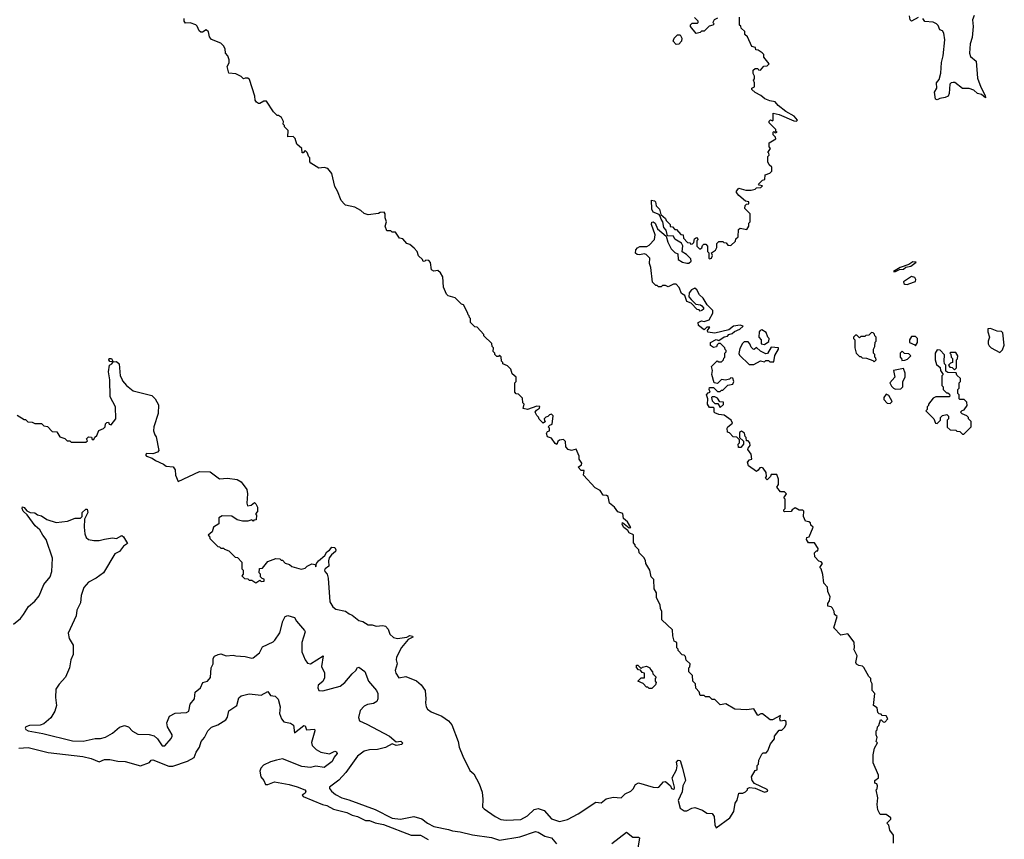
# Model space of a CAD drawing. Extents: x 2494106 to 2685573, y 758056 to 915185.
# Tile 63 of 256: x 2543401 to 2550758, y 861415 to 867536. Entities that reach past the tile are written whole.
import ezdxf

# ---------------------------------------------------------------- set-up
doc = ezdxf.new("R2010")
doc.units = 0

msp = doc.modelspace()

# ---------------------------------------------------------------- linework, layer by layer
at = {"layer": '0CON05XD'}
for points in [[(2548605, 861500), (2548707.5, 861575), (2548737, 861623), (2548747.5, 861685), (2548761.7, 861708.3), (2548775, 861760), (2548805, 861760), (2548825, 861770), (2548840, 861785), (2548840, 861795), (2548855, 861802.5), (2548895, 861796.7), (2548965, 861767.5), (2548990, 861775), (2548985, 861787.5), (2548890.5, 861830.5), (2548872.5, 861855), (2548868.3, 861881.7), (2548895, 861930), (2548910, 861935), (2548910, 861965), (2548920, 861975), (2548922.5, 862005), (2548945, 862050), (2548955, 862060), (2548978.3, 862061.7), (2548990, 862075), (2549011.7, 862128.3), (2549040, 862165), (2549040, 862185), (2549075, 862230), (2549095, 862230), (2549115, 862250), (2549127, 862273), (2549126.7, 862295), (2549115, 862302.5), (2549085, 862297.5), (2549080, 862315), (2549085, 862340), (2549025, 862307.5), (2549008.3, 862308.3), (2548951.7, 862351.7), (2548938.3, 862351.7), (2548915, 862340), (2548885, 862390), (2548835, 862382.5), (2548745, 862387.5), (2548677, 862427), (2548635, 862420), (2548595, 862460), (2548575, 862460), (2548555, 862480), (2548525, 862480), (2548515, 862490), (2548485, 862490), (2548477, 862517), (2548453, 862543), (2548450, 862575), (2548430, 862595), (2548427, 862637), (2548400, 862665), (2548400, 862695), (2548407, 862703), (2548410, 862725), (2548381.7, 862751.7), (2548375, 862780), (2548365, 862790), (2548351.7, 862791.7), (2548320, 862825), (2548320, 862835), (2548310, 862845), (2548310, 862885), (2548290, 862895), (2548280, 862935), (2548278.3, 862978.3), (2548200, 863055), (2548200, 863115), (2548188.3, 863138.3), (2548187.5, 863165), (2548158.3, 863218.3), (2548160, 863255), (2548142.5, 863285), (2548140, 863355), (2548120, 863375), (2548110, 863425), (2548080, 863475), (2548077, 863497), (2548065, 863520), (2548030, 863555), (2548027, 863577), (2548000, 863605), (2548000, 863615), (2547988.3, 863628.3), (2547988.3, 863688.3), (2547953.6, 863703.6), (2547945, 863720), (2547915, 863742.5), (2547903.3, 863765), (2547905, 863780), (2547955, 863740), (2547967.5, 863742.5), (2547942.5, 863785), (2547911.7, 863811.7), (2547907, 863847), (2547870.5, 863860.5), (2547846.4, 863896.4), (2547807.5, 863925), (2547797.5, 863975), (2547785, 863982.5), (2547760, 863985), (2547739.3, 864019.3), (2547700.5, 864040.5), (2547612.5, 864135), (2547618.3, 864168.3), (2547595, 864170), (2547572.5, 864195), (2547598.3, 864211.7), (2547600, 864225), (2547580, 864255), (2547580, 864275), (2547558.3, 864328.3), (2547525, 864317.5), (2547500, 864325), (2547482.5, 864345), (2547480, 864385), (2547465, 864400), (2547433.6, 864396.4), (2547422.5, 864385), (2547415, 864362.5), (2547400.7, 864370.7), (2547375, 864410), (2547345, 864420), (2547337.5, 864445), (2547345, 864460), (2547360, 864465), (2547360, 864485), (2547350, 864495), (2547361.7, 864508.3), (2547380, 864515), (2547387, 864577), (2547375, 864590), (2547360, 864585), (2547348.3, 864571.7), (2547331.7, 864568.3), (2547320, 864555), (2547321.7, 864541.7), (2547330, 864535), (2547311.7, 864521.7), (2547281.7, 864551.7), (2547278.3, 864568.3), (2547265, 864580), (2547253.6, 864603.6), (2547261.4, 864618.6), (2547285.5, 864634.5), (2547286.1, 864646.1), (2547265, 864648.8), (2547195, 864623.8), (2547161.7, 864631.7), (2547170, 864665), (2547160, 864675), (2547158.3, 864708.3), (2547128.3, 864738.3), (2547111.7, 864741.7), (2547100, 864755), (2547100, 864825), (2547110, 864835), (2547110, 864865), (2547081.7, 864891.7), (2547070, 864925), (2547045, 864950), (2547010, 864965), (2547010, 864975), (2547000, 864985), (2546998.3, 865018.3), (2546985, 865030), (2546978.3, 865021.7), (2546965, 865020), (2546950, 865035), (2546950, 865045), (2546938.3, 865058.3), (2546940, 865085), (2546930, 865095), (2546928.3, 865118.3), (2546870, 865175), (2546870, 865185), (2546818.3, 865238.3), (2546801.7, 865241.7), (2546770, 865275), (2546770, 865305), (2546761.7, 865311.7), (2546760, 865325), (2546751.7, 865331.7), (2546750, 865345), (2546716.4, 865406.4), (2546701.7, 865411.7), (2546655, 865457.5), (2546603, 865473), (2546590, 865485), (2546568.3, 865538.3), (2546562.5, 865615), (2546546.4, 865646.4), (2546525, 865662.5), (2546495, 865657.5), (2546477, 865667), (2546471.7, 865721.7), (2546458.3, 865738.3), (2546435, 865740), (2546428.3, 865731.7), (2546415, 865730), (2546410, 865745), (2546381.7, 865771.7), (2546370, 865805), (2546348.3, 865828.3), (2546317, 865857), (2546293.6, 865863.6), (2546265, 865900), (2546240, 865905), (2546208.3, 865948.3), (2546185, 865950), (2546175, 865960), (2546145, 865960), (2546132.5, 865995), (2546142.5, 866025), (2546132.5, 866055), (2546132.5, 866085), (2546125, 866097.5), (2546093.6, 866096.4), (2546081.7, 866088.3), (2546005, 866077.5), (2545975, 866087.5), (2545950.7, 866110.7), (2545905, 866136.7), (2545835, 866150), (2545827, 866157), (2545803.3, 866185), (2545776.7, 866255), (2545755, 866290), (2545732.5, 866387.5), (2545703.3, 866423.3), (2545675, 866432.5), (2545635, 866426.2), (2545577.5, 866465), (2545570, 866475), (2545570, 866505), (2545561.7, 866511.7), (2545550, 866545), (2545535, 866560), (2545518.3, 866541.7), (2545511.7, 866541.7), (2545510, 866575), (2545472.5, 866605), (2545459.3, 866649.3), (2545445, 866662.5), (2545405, 866660), (2545407, 866707), (2545380, 866735), (2545380, 866745), (2545370, 866755), (2545372.5, 866775), (2545357.5, 866805), (2545335, 866820), (2545325, 866820), (2545297, 866847), (2545245, 866927.5), (2545225, 866927.5), (2545195, 866910), (2545185, 866910), (2545170.7, 866920.7), (2545160, 866935), (2545157.5, 866965), (2545119.3, 867089.3), (2545105, 867100), (2545085, 867100), (2545073, 867093), (2545055, 867112.5), (2545015, 867132.5), (2544965, 867137.5), (2544952.5, 867185), (2544967, 867213), (2544967.5, 867235), (2544957, 867267), (2544940, 867285), (2544937, 867317), (2544925, 867340), (2544905, 867360), (2544835, 867387.5), (2544818.3, 867408.3), (2544812.5, 867445), (2544795, 867460), (2544767, 867443), (2544755, 867442.5), (2544741.7, 867451.7), (2544727, 867487), (2544717, 867497), (2544675, 867512.5), (2544640.7, 867510.7), (2544630, 867525), (2544630, 867545)], [(2548590, 864635), (2548585, 864640), (2548555, 864640), (2548540, 864665), (2548542.5, 864705), (2548532.5, 864735), (2548545, 864750), (2548560, 864755), (2548552.5, 864775), (2548555, 864790), (2548585, 864790), (2548615, 864760), (2548635, 864760), (2548645, 864770), (2548655, 864770), (2548693, 864807), (2548730, 864815), (2548737.5, 864835), (2548728.3, 864858.3), (2548715, 864860), (2548705, 864850), (2548675, 864842.5), (2548645, 864847.5), (2548615, 864820), (2548590, 864825), (2548572.5, 864885), (2548577.5, 864915), (2548570, 864945), (2548611.7, 864988.3), (2548625, 864980), (2548645, 864980), (2548660, 864995), (2548661.7, 865008.3), (2548670, 865015), (2548670, 865045), (2548680, 865055), (2548680, 865065), (2548671.7, 865071.7), (2548670, 865085), (2548638.3, 865118.3), (2548621.7, 865118.3), (2548611.7, 865108.3), (2548608.3, 865091.7), (2548585, 865087.5), (2548563, 865103), (2548562.5, 865125), (2548605, 865146.7), (2548625, 865140), (2548665, 865166.7), (2548688.3, 865171.7), (2548700, 865185), (2548725, 865192.5), (2548742.5, 865207.5), (2548782.5, 865225), (2548807.5, 865247.5), (2548783.3, 865253.3), (2548735, 865246.2), (2548699.4, 865220.6), (2548595, 865194), (2548541.7, 865201.7), (2548540, 865215), (2548558.3, 865238.3), (2548535, 865240), (2548515, 865220), (2548471.7, 865251.7), (2548470, 865275), (2548495, 865287.5), (2548515, 865282.5), (2548552.5, 865295), (2548580, 865345), (2548580, 865365), (2548536.7, 865406.7), (2548507.5, 865455), (2548480.7, 865480.7), (2548459.3, 865519.3), (2548445, 865530), (2548420.7, 865519.3), (2548402.5, 865495), (2548400, 865465), (2548417, 865447), (2548451.7, 865411.7), (2548487, 865407), (2548498.3, 865398.3), (2548510, 865385), (2548510, 865375), (2548497, 865363), (2548485, 865360), (2548478.3, 865368.3), (2548461.7, 865371.7), (2548418.3, 865418.3), (2548385, 865430), (2548370, 865475), (2548345, 865490), (2548327.5, 865535), (2548305, 865560), (2548285, 865560), (2548245, 865540), (2548225, 865550), (2548205, 865550), (2548195, 865540), (2548175, 865540), (2548165, 865550), (2548155, 865550), (2548130, 865575), (2548117.5, 865685), (2548106.7, 865715), (2548110, 865755), (2548081.7, 865781.7), (2548066.7, 865786.7), (2548035, 865780), (2548015, 865782.5), (2548003, 865793), (2548003.6, 865816.4), (2548017, 865833), (2548035, 865842.5), (2548087, 865843), (2548105, 865852.5), (2548143.3, 865895), (2548149.3, 865929.3), (2548120.8, 866005), (2548125, 866022.5), (2548135, 866026), (2548148, 866015), (2548167.5, 865975), (2548230, 865920), (2548243.3, 865875), (2548267.5, 865825), (2548295, 865797.5), (2548318.3, 865788.3), (2548320, 865745), (2548354.1, 865724.1), (2548385, 865717.5), (2548401.7, 865718.3), (2548417.5, 865732.5), (2548415, 865750), (2548383, 865783), (2548351.7, 865801.7), (2548356.7, 865846.7), (2548346.7, 865866.7), (2548297, 865897), (2548285, 865920), (2548241.7, 865921.7), (2548230, 865965), (2548213.6, 865983.6), (2548207, 866027), (2548193.8, 866045), (2548187.5, 866067.5), (2548180, 866080), (2548135, 866098.8), (2548125, 866120), (2548122.5, 866187.5), (2548145, 866182.5), (2548152.5, 866175), (2548157.5, 866145), (2548180.7, 866120.7), (2548191.7, 866081.7), (2548225, 866050), (2548230, 866035), (2548260, 866005), (2548261.7, 865991.7), (2548278.3, 865988.3), (2548295, 865970), (2548308.3, 865968.3), (2548341.7, 865931.7), (2548358.3, 865928.3), (2548360, 865905), (2548391.7, 865871.7), (2548408.3, 865868.3), (2548415, 865860), (2548428.3, 865861.7), (2548438.3, 865871.7), (2548441.7, 865898.3), (2548458.3, 865908.3), (2548470, 865895), (2548460, 865885), (2548460, 865845), (2548481.7, 865821.7), (2548498.3, 865831.7), (2548501.7, 865848.3), (2548511.7, 865858.3), (2548528.3, 865858.3), (2548540, 865845), (2548540, 865805), (2548550, 865795), (2548550, 865755), (2548555, 865750), (2548570, 865755), (2548577.5, 865775), (2548570, 865795), (2548600, 865815), (2548610, 865835), (2548610, 865865), (2548625, 865880), (2548655, 865880), (2548661.7, 865871.7), (2548678.3, 865868.3), (2548691.7, 865851.7), (2548715, 865850), (2548748.3, 865881.7), (2548751.7, 865898.3), (2548770, 865915), (2548771.7, 865968.3), (2548785, 865980), (2548835, 865970), (2548850, 865995), (2548850, 866015), (2548860, 866025), (2548860, 866085), (2548820, 866125), (2548821.7, 866148.3), (2548831.7, 866158.3), (2548848.3, 866161.7), (2548850, 866175), (2548825, 866180), (2548773.6, 866223.6), (2548756.7, 866245), (2548756.7, 866255), (2548775, 866276.7), (2548827, 866263), (2548865, 866262.5), (2548895, 866270), (2548905, 866280), (2548938.3, 866281.7), (2548950, 866295), (2548925, 866300), (2548921.7, 866308.3), (2548951.7, 866338.3), (2548968.3, 866341.7), (2548971.7, 866378.3), (2549005, 866390), (2549020, 866405), (2549020, 866435), (2549001.7, 866451.7), (2548990, 866475), (2548990, 866515), (2549000, 866525), (2548998.3, 866538.3), (2548990, 866545), (2549010, 866575), (2549000, 866585), (2549000, 866615), (2549050, 866645), (2549048.3, 866658.3), (2549030, 866675), (2549030, 866695), (2549035, 866700), (2549045, 866690), (2549060, 866695), (2549051.7, 866701.7), (2549050, 866715), (2549000, 866765), (2549001.7, 866778.3), (2549011.7, 866788.3), (2549025, 866780), (2549030, 866785), (2549031.7, 866838.3), (2549075, 866828.8), (2549185, 866780), (2549205, 866777.5), (2549212.5, 866785), (2549186.4, 866816.4), (2549125, 866850), (2549067.5, 866895), (2549045, 866922.5), (2549005, 866928.8), (2548967.5, 866945), (2548939.2, 866969.2), (2548895, 866991.2), (2548870, 867015), (2548870, 867025), (2548890, 867035), (2548890, 867065), (2548882.5, 867085), (2548890, 867095), (2548890, 867115), (2548880, 867135), (2548881.7, 867158.3), (2548895, 867170), (2548915, 867170), (2548921.7, 867161.7), (2548935, 867160), (2548961.7, 867188.3), (2548985, 867190), (2549000, 867205), (2548960, 867255), (2548960, 867275), (2548948.3, 867288.3), (2548918.3, 867308.3), (2548901.7, 867311.7), (2548898.3, 867328.3), (2548870, 867335), (2548838.3, 867408.3), (2548820, 867425), (2548818.3, 867448.3), (2548791.7, 867471.7), (2548788.3, 867488.3), (2548780, 867495), (2548780, 867555)], [(2548615, 867547.5), (2548590, 867535), (2548580, 867515), (2548590, 867505), (2548580, 867495), (2548551.7, 867488.3), (2548515, 867450), (2548495, 867450), (2548485, 867440), (2548455, 867432.5), (2548412.5, 867485), (2548413, 867497), (2548425, 867510), (2548465, 867510), (2548470, 867515), (2548470, 867525), (2548443.3, 867553.3)], [(2550115, 867553.3), (2550064, 867524), (2550053.3, 867535), (2550048.8, 867565)], [(2550532.1, 867567.9), (2550520.8, 867535), (2550525.7, 867484.3), (2550517.7, 867402.3), (2550501.2, 867355), (2550497.5, 867285), (2550505, 867260), (2550547.5, 867225), (2550558.3, 867098.3), (2550582.3, 867032.3), (2550615, 866970), (2550617, 866953), (2550585.9, 866975.9), (2550557.5, 866985), (2550529.5, 867009.5), (2550495, 867022.5), (2550445, 867022.5), (2550387, 867067), (2550375, 867067.5), (2550360, 867065), (2550350, 867055), (2550346.7, 866985), (2550337.5, 866965), (2550316.4, 866953.6), (2550275, 866947.5), (2550255, 866937.5), (2550243, 866943), (2550236.7, 866995), (2550252.5, 867025), (2550250, 867065), (2550270.7, 867089.3), (2550283.6, 867136.4), (2550288, 867215), (2550300, 867265), (2550314.2, 867385), (2550305.8, 867435.8), (2550295, 867452.5), (2550275, 867460), (2550262.5, 867492.5), (2550250, 867505), (2550226.4, 867516.4), (2550163, 867523), (2550150, 867545)], [(2548305, 867351.2), (2548283.8, 867375), (2548291.2, 867398.8), (2548315, 867422.5), (2548335, 867422.5), (2548348.3, 867398.3), (2548346.2, 867375), (2548325, 867353.3), (2548305, 867351.2)], [(2549945, 865654), (2549975, 865670), (2550005, 865673.3), (2550022.5, 865687.5), (2550060, 865695), (2550100, 865725), (2550073.6, 865726.4), (2550045, 865707.5), (2549980, 865685), (2549930, 865655), (2549945, 865654)], [(2550033, 865557), (2550045, 865562.5), (2550095, 865580), (2550097.5, 865595), (2550089.3, 865609.3), (2550065, 865617.5), (2550005, 865577.5), (2550007.5, 865565), (2550015, 865560), (2550033, 865557)], [(2548965, 865110), (2548998.3, 865131.7), (2549000, 865155), (2548990, 865165), (2548979.3, 865199.3), (2548945, 865220), (2548932.5, 865215), (2548926.7, 865205), (2548922.5, 865165), (2548940, 865145), (2548940, 865115), (2548965, 865110)], [(2549785, 864980), (2549800, 864995), (2549798.3, 865008.3), (2549790, 865015), (2549790, 865035), (2549780, 865045), (2549780, 865075), (2549790, 865095), (2549793, 865127), (2549800, 865135), (2549800, 865165), (2549790, 865175), (2549788.3, 865188.3), (2549778.3, 865198.3), (2549765, 865200), (2549745, 865180), (2549723, 865177), (2549715, 865170), (2549685, 865170), (2549675, 865160), (2549655, 865180), (2549645, 865180), (2549630, 865165), (2549630, 865155), (2549640, 865145), (2549640, 865085), (2549650, 865045), (2549675, 865020), (2549685, 865020), (2549695, 865010), (2549727, 865007), (2549775, 864990), (2549785, 864980)], [(2550095, 865100), (2550110, 865125), (2550110, 865155), (2550095, 865170), (2550065, 865170), (2550050, 865145), (2550050, 865125), (2550088.3, 865108.3), (2550095, 865100)], [(2550725, 865050), (2550745, 865070), (2550757.5, 865105), (2550747, 865197), (2550737, 865207), (2550705, 865210), (2550655, 865230), (2550635, 865227.5), (2550633.3, 865205), (2550646.7, 865165), (2550637.5, 865135), (2550637.5, 865115), (2550645, 865100), (2550660, 865085), (2550725, 865050)], [(2548885, 864960), (2548935, 864987.5), (2548965, 864980), (2548975, 864990), (2548995, 864990), (2549005, 864980), (2549035, 864980), (2549043, 865027), (2549070, 865075), (2549070, 865085), (2549015, 865090), (2548988.3, 865041.7), (2548975, 865040), (2548935, 865060), (2548907, 865087), (2548887.5, 865072.5), (2548880, 865075), (2548865, 865090), (2548857.5, 865115), (2548845, 865130), (2548815, 865130), (2548801.7, 865118.3), (2548780.5, 865079.5), (2548773, 865043), (2548780, 865030), (2548851.7, 864961.7), (2548885, 864960)], [(2549991.7, 864991.7), (2550015, 864992.5), (2550035, 865000), (2550060, 865025), (2550045, 865040), (2550011.7, 865041.7), (2549995, 865060), (2549980, 865045), (2549980, 865015), (2549988.3, 865008.3), (2549991.7, 864991.7)], [(2550455, 864440), (2550510, 864495), (2550510, 864535), (2550490, 864555), (2550490, 864565), (2550478.3, 864578.3), (2550441.7, 864591.7), (2550430, 864605), (2550441.7, 864618.3), (2550458.3, 864621.7), (2550480, 864655), (2550478.3, 864678.3), (2550458.3, 864698.3), (2550425, 864700), (2550420, 864705), (2550420, 864735), (2550410, 864745), (2550410, 864775), (2550420, 864785), (2550420, 864825), (2550430, 864835), (2550430, 864855), (2550401.7, 864881.7), (2550398.3, 864898.3), (2550335, 864900), (2550321.7, 864911.7), (2550320, 864955), (2550310, 864965), (2550307.5, 864985), (2550311.7, 865031.7), (2550278.3, 865068.3), (2550255, 865070), (2550240, 865045), (2550240, 864995), (2550251.7, 864961.7), (2550278.3, 864938.3), (2550280, 864915), (2550300, 864885), (2550290, 864875), (2550290, 864805), (2550300, 864795), (2550300, 864775), (2550325, 864750), (2550335, 864750), (2550348.3, 864738.3), (2550350, 864725), (2550345, 864720), (2550245, 864720), (2550225, 864710), (2550190, 864665), (2550190, 864655), (2550180, 864645), (2550180, 864625), (2550170, 864615), (2550230, 864555), (2550243.6, 864523.6), (2550255, 864520), (2550280, 864545), (2550280, 864565), (2550295, 864580), (2550328.3, 864588.3), (2550340, 864575), (2550340, 864555), (2550330, 864545), (2550331.7, 864491.7), (2550352.5, 864472.5), (2550395, 864470), (2550401.7, 864461.7), (2550425, 864460), (2550445, 864440), (2550455, 864440)], [(2550385, 864920), (2550400, 864935), (2550400, 864995), (2550407, 865003), (2550410, 865025), (2550395, 865050), (2550355, 865050), (2550350, 865045), (2550358.3, 865038.3), (2550360, 865015), (2550370, 865005), (2550370, 864975), (2550355, 864970), (2550340, 864955), (2550351.7, 864941.7), (2550368.3, 864938.3), (2550385, 864920)], [(2543381.7, 864581.7), (2543435, 864550), (2543445, 864550), (2543463, 864533), (2543495, 864530), (2543515, 864520), (2543565, 864520), (2543581.7, 864501.7), (2543608.3, 864498.3), (2543645, 864460), (2543678.3, 864458.3), (2543701.7, 864421.7), (2543738.3, 864408.3), (2543755, 864390), (2543775, 864390), (2543785, 864380), (2543895, 864380), (2543908.3, 864391.7), (2543900, 864405), (2543915, 864420), (2543938.3, 864418.3), (2543941.7, 864401.7), (2543955, 864400), (2543961.7, 864418.3), (2543978.3, 864431.7), (2543991.7, 864468.3), (2544028.3, 864481.7), (2544040, 864495), (2544041.7, 864518.3), (2544051.7, 864528.3), (2544065, 864530), (2544070, 864515), (2544085, 864510), (2544120, 864555), (2544118, 864645), (2544078.3, 864718.3), (2544075.7, 864845.7), (2544063.9, 864906.1), (2544072.5, 864955), (2544090, 864965), (2544100, 864980), (2544073.6, 864983.6), (2544067.5, 864995), (2544070, 865005), (2544086.1, 865006.1), (2544100, 864980), (2544125, 864982.5), (2544143.3, 864965), (2544152.5, 864875), (2544163.8, 864853.8), (2544169.3, 864839.3), (2544200, 864805), (2544250, 864765), (2544388.7, 864728.7), (2544414.1, 864704.1), (2544438.3, 864658.3), (2544435.9, 864594.1), (2544403.3, 864495), (2544400, 864465), (2544410, 864435), (2544421.7, 864421.7), (2544441.7, 864318.3), (2544430, 864305), (2544395, 864293.8), (2544347.5, 864295), (2544340, 864285), (2544348, 864275), (2544391.8, 864261.8), (2544415, 864242.7), (2544475.5, 864215.5), (2544495, 864200.6), (2544546.9, 864196.9), (2544562.5, 864175), (2544565.6, 864135), (2544585, 864086.7), (2544745, 864162), (2544825, 864160), (2544895, 864106.7), (2544955, 864112), (2545025, 864101.4), (2545055.5, 864085.5), (2545097.7, 864027.7), (2545103.8, 863995), (2545098.8, 863925), (2545104.1, 863904.1)], [(2549945, 864777.5), (2549985, 864780), (2550000, 864795), (2550000, 864835), (2550017.5, 864865), (2550016.4, 864896.4), (2550005, 864930), (2549930, 864915), (2549940, 864865), (2549903.3, 864825), (2549915, 864800), (2549930, 864785), (2549945, 864777.5)], [(2549905, 864670), (2549920, 864685), (2549895, 864730), (2549875, 864740), (2549857.5, 864715), (2549858.3, 864698.3), (2549881.7, 864671.7), (2549905, 864670)], [(2548635, 864640), (2548658.3, 864661.7), (2548658.3, 864678.3), (2548631.7, 864681.7), (2548615, 864710), (2548595, 864720), (2548575, 864720), (2548570, 864715), (2548575, 864690), (2548595, 864670), (2548618.3, 864668.3), (2548635, 864640)], [(2549930, 861385), (2549930, 861445), (2549903, 861483), (2549895, 861520), (2549880, 861535), (2549910, 861565), (2549910, 861575), (2549875, 861600), (2549829.3, 861599.3), (2549813.3, 861635), (2549806.7, 861675), (2549812.5, 861725), (2549800, 861785), (2549807, 861793), (2549810, 861815), (2549805, 861830), (2549790, 861835), (2549790, 861855), (2549817.5, 861875), (2549817, 861893), (2549777.5, 861985), (2549777.5, 862045), (2549787.5, 862095), (2549810, 862135), (2549800, 862145), (2549807.5, 862175), (2549800, 862195), (2549800, 862225), (2549807, 862233), (2549810, 862255), (2549820, 862265), (2549831.7, 862308.3), (2549838.3, 862308.3), (2549851.7, 862291.7), (2549865, 862290), (2549887.5, 862315), (2549875, 862337.5), (2549845, 862340), (2549838.3, 862348.3), (2549821.7, 862351.7), (2549813, 862363), (2549807, 862397), (2549780, 862415), (2549790, 862505), (2549770, 862525), (2549770, 862575), (2549760, 862595), (2549760, 862615), (2549745, 862630), (2549708.3, 862698.3), (2549697, 862707), (2549671.7, 862711.7), (2549653.6, 862723.6), (2549647.5, 862735), (2549657.5, 862785), (2549632.5, 862835), (2549637.5, 862845), (2549637, 862887), (2549588.3, 862948.3), (2549535, 862940), (2549483, 862993), (2549508.3, 863078.3), (2549490, 863095), (2549487, 863117), (2549475, 863140), (2549465, 863150), (2549440, 863155), (2549440, 863175), (2549452.5, 863195), (2549457.5, 863225), (2549440, 863265), (2549437, 863297), (2549408.3, 863328.3), (2549401.7, 863391.7), (2549390, 863435), (2549380, 863445), (2549400, 863475), (2549388.3, 863488.3), (2549371.7, 863491.7), (2549342.5, 863525), (2549340, 863555), (2549355, 863570), (2549365, 863570), (2549367, 863587), (2549338.3, 863628.3), (2549295, 863630), (2549280, 863655), (2549281.7, 863668.3), (2549300, 863675), (2549330, 863745), (2549311.7, 863761.7), (2549308.3, 863778.3), (2549297, 863787), (2549271.7, 863791.7), (2549257.5, 863825), (2549260, 863865), (2549251.7, 863871.7), (2549225, 863872.5), (2549195, 863890), (2549173.6, 863876.4), (2549165, 863862.5), (2549115, 863860), (2549110, 863865), (2549110, 863875), (2549120, 863885), (2549120, 863955), (2549110, 863965), (2549130, 863995), (2549115, 864010), (2549085, 864010), (2549057.5, 864045), (2549070, 864065), (2549070, 864105), (2549058.3, 864138.3), (2549015, 864140), (2549010, 864125), (2548985, 864100), (2548972.5, 864112.5), (2548980, 864125), (2548977.5, 864155), (2548955, 864187.5), (2548945, 864192.5), (2548931.7, 864188.3), (2548919.3, 864170.7), (2548905, 864162.5), (2548847.5, 864205), (2548838.3, 864231.7), (2548855, 864250), (2548870, 864255), (2548865, 864290), (2548842.5, 864325), (2548843, 864337), (2548860, 864355), (2548857.5, 864375), (2548845, 864390), (2548831.7, 864391.7), (2548830, 864415), (2548822.5, 864422.5), (2548817, 864447), (2548795, 864462.5), (2548778.3, 864451.7), (2548780, 864415), (2548808.3, 864388.3), (2548810, 864365), (2548788.3, 864341.7), (2548771.7, 864341.7), (2548770, 864365), (2548780, 864375), (2548778.3, 864398.3), (2548758.3, 864418.3), (2548731.7, 864421.7), (2548705, 864450), (2548690, 864455), (2548687.5, 864485), (2548692.5, 864495), (2548727, 864523), (2548716.7, 864545), (2548665, 864582.5), (2548625, 864587.5), (2548595, 864600), (2548590, 864605), (2548590, 864635)], [(2545104.1, 863904.1), (2545130.7, 863909.3), (2545155, 863930), (2545165, 863920), (2545177.5, 863895), (2545177, 863863), (2545162.5, 863845), (2545170, 863835), (2545168.3, 863801.7), (2545151.7, 863798.3), (2545145, 863790), (2545135, 863800), (2545105, 863790), (2545065, 863790), (2545025, 863800), (2544987, 863827), (2544915, 863830), (2544890, 863815), (2544888.3, 863771.7), (2544850, 863745), (2544838.3, 863711.7), (2544810, 863685), (2544818.3, 863678.3), (2544821.7, 863661.7), (2544881.7, 863601.7), (2544895, 863600), (2544905, 863590), (2544925, 863590), (2544931.7, 863581.7), (2544965, 863570), (2545011.7, 863521.7), (2545028.3, 863518.3), (2545060, 863485), (2545060, 863435), (2545070, 863425), (2545070, 863395), (2545061.7, 863381.7), (2545081.7, 863361.7), (2545105, 863360), (2545115, 863350), (2545135, 863350), (2545165, 863330), (2545195, 863350), (2545205, 863340), (2545228.3, 863341.7), (2545228.3, 863358.3), (2545211.7, 863361.7), (2545200, 863375), (2545200, 863395), (2545190, 863405), (2545191.7, 863438.3), (2545215, 863440), (2545255, 863490), (2545315, 863512.5), (2545345, 863510), (2545355, 863500), (2545365, 863500), (2545385, 863477.5), (2545417, 863467), (2545435, 863452.5), (2545505, 863432.5), (2545535, 863440), (2545550, 863455), (2545585, 863472.5), (2545608.3, 863468.3), (2545615, 863450), (2545620, 863475), (2545633.3, 863495), (2545680, 863535), (2545695, 863562.5), (2545716.4, 863573.6), (2545733.9, 863596.1), (2545755, 863593.3), (2545763, 863577), (2545760, 863565), (2545730.5, 863539.5), (2545714, 863516), (2545708, 863495), (2545710, 863455), (2545683.3, 863435), (2545678.8, 863425), (2545680, 863415), (2545697.5, 863395), (2545706.7, 863365), (2545718.3, 863188.3), (2545740.7, 863150.7), (2545763, 863133), (2545835, 863117.5), (2545861.7, 863098.3), (2545885, 863090), (2545935, 863050), (2545965, 863042.5), (2546005, 863017.5), (2546035, 863017.5), (2546065, 863007.5), (2546115, 863012), (2546135, 863006), (2546154, 862985), (2546167.7, 862947.7), (2546195, 862922), (2546225, 862915.6), (2546294.4, 862925.6), (2546315, 862935.8), (2546335, 862932.5), (2546338.8, 862925), (2546302.7, 862907.3), (2546253.2, 862846.8), (2546216.2, 862775), (2546213.8, 862755), (2546221.2, 862725), (2546206.7, 862675), (2546211.2, 862655), (2546235, 862620), (2546285, 862630), (2546365, 862597.5), (2546399.5, 862569.5), (2546430, 862525), (2546436.2, 862465), (2546433.3, 862435), (2546437.5, 862405), (2546447, 862387), (2546476.4, 862366.4), (2546555, 862333.3), (2546605, 862300), (2546630.7, 862270.7), (2546676.7, 862145), (2546683.6, 862103.6), (2546712.5, 862035), (2546765, 861930), (2546793, 861903), (2546835, 861830), (2546856.4, 861766.4), (2546862.5, 861715), (2546860, 861655), (2546871.7, 861641.7), (2546952.5, 861585), (2546996.4, 861563.6), (2547035, 861558), (2547145, 861562.5), (2547195, 861590), (2547245, 861638), (2547275, 861646), (2547319.1, 861629.1), (2547375, 861567.5), (2547435, 861547.5), (2547495, 861563.3), (2547573.6, 861606.4), (2547705, 861692.5), (2547745, 861687.5), (2547783, 861717), (2547835, 861730), (2547895.8, 861724.2), (2547925, 861753.3), (2547966.4, 861773.6), (2547985, 861792.5), (2548003.3, 861825), (2548023.9, 861836.1), (2548133.9, 861803.9), (2548165, 861801.2), (2548176.7, 861805), (2548212.5, 861845), (2548225, 861846.7), (2548262.5, 861815), (2548270, 861795), (2548285, 861790), (2548293.3, 861795), (2548293.8, 861805), (2548275.8, 861875), (2548308.8, 861935), (2548314.1, 861964.1), (2548308.3, 861991.7), (2548320, 862005), (2548335, 862002.5), (2548353, 861947), (2548375.5, 861854.5), (2548355.7, 861815), (2548351.1, 861768.9), (2548320, 861705), (2548335, 861647.5), (2548365, 861627.5), (2548385, 861626.7), (2548421.8, 861648.2), (2548445, 861651.5), (2548502, 861632), (2548535, 861609.2), (2548575, 861608), (2548590.8, 861585), (2548594.2, 861524.2), (2548605, 861500)], [(2543355, 863021.2), (2543406.2, 863065), (2543428.8, 863095), (2543466.7, 863153.3), (2543515, 863193.8), (2543545.6, 863234.4), (2543582, 863318), (2543628, 863375), (2543640.8, 863415), (2543647.1, 863515), (2543600, 863655), (2543573.8, 863685), (2543551.2, 863725), (2543516.7, 863755), (2543457.7, 863837.7), (2543427.5, 863865), (2543420, 863885), (2543422.5, 863897.5), (2543435, 863892.5), (2543455, 863867.5), (2543480, 863855), (2543515, 863852.5), (2543535, 863837.5), (2543565, 863830), (2543605, 863803.8), (2543675, 863780.8), (2543759.2, 863790.8), (2543815, 863812.5), (2543855.9, 863814.1), (2543867.5, 863825), (2543867.5, 863855), (2543895, 863880), (2543905, 863880), (2543910, 863855), (2543886.2, 863805), (2543882.5, 863745), (2543887.5, 863695), (2543897.7, 863667.7), (2543915, 863653.8), (2543955, 863647.5), (2543995, 863646), (2544036, 863656)], [(2544036, 863656), (2544095, 863666), (2544125, 863662.5), (2544165, 863682.5), (2544177.5, 863675), (2544207, 863623), (2544177, 863603), (2544146.7, 863565), (2544113.3, 863546.7), (2544027.5, 863405), (2543972.5, 863365), (2543914.4, 863335.6), (2543880, 863295), (2543860, 863235), (2543855, 863180), (2543827.5, 863125), (2543822.5, 863085), (2543762.5, 862955), (2543770, 862915), (2543800, 862865), (2543800, 862795), (2543783.3, 862755), (2543773.3, 862695), (2543743.3, 862625), (2543695, 862572.5), (2543671.2, 862535), (2543668.8, 862475), (2543676, 862415), (2543665, 862372.5), (2543635, 862322.5), (2543582.7, 862277.3), (2543555, 862266.2), (2543475, 862263.8), (2543447.5, 862255), (2543442.5, 862245), (2543446.7, 862235), (2543465, 862224.2), (2543575, 862204.4), (2543795, 862150.6), (2543875, 862148.1), (2543965, 862168.1), (2544005, 862168.1), (2544043, 862177), (2544095, 862206.7), (2544146.8, 862253.2), (2544185, 862264.2), (2544214.1, 862254.1), (2544243.2, 862223.2), (2544285, 862200.8), (2544368.8, 862198.8), (2544407.1, 862187.1), (2544431.2, 862165), (2544465, 862112.5), (2544485, 862112.5), (2544533, 862167), (2544540, 862185), (2544540, 862195), (2544506.7, 862255), (2544500, 862285), (2544521.2, 862335), (2544563, 862357), (2544647.7, 862362.3), (2544665, 862372.5), (2544676, 862425), (2544706.2, 862465), (2544713.3, 862515), (2544752, 862545), (2544770, 862585), (2544805, 862596.7), (2544827.7, 862622.3), (2544832.9, 862695), (2544846.2, 862725), (2544846.2, 862765), (2544857.7, 862782.3), (2544885, 862796.2), (2544905, 862798.8), (2544945, 862786.2), (2544995, 862791.2), (2545015, 862784), (2545085, 862781.2), (2545135, 862766.7), (2545145, 862770), (2545193.4, 862806.6), (2545215, 862852), (2545295, 862890), (2545308.2, 862901.8), (2545344.3, 862955.7), (2545366.2, 863045), (2545385, 863080), (2545405, 863087.5), (2545455, 863072.5), (2545470, 863045), (2545530, 862975), (2545533.3, 862965), (2545508.6, 862885), (2545509.4, 862815), (2545534, 862755), (2545550.5, 862730.5), (2545575, 862726.2), (2545667.5, 862785), (2545655.7, 862705), (2545679.1, 862659.1), (2545678.8, 862621.2), (2545666.1, 862593.9), (2545630.8, 862565), (2545628.8, 862545), (2545637, 862527), (2545665, 862523.8), (2545795, 862558.8), (2545830, 862585), (2545885, 862651.2), (2545912.5, 862675), (2545925, 862697.5), (2545935, 862700), (2545979.3, 862669.3), (2546006.2, 862596.2), (2546066.1, 862526.1), (2546076.2, 862505), (2546077.5, 862465), (2546070, 862445), (2546045, 862430), (2545999.5, 862420.5), (2545975, 862408.8), (2545943.9, 862376.1), (2545933.6, 862323.6), (2545939.3, 862299.3), (2545995, 862276), (2546164.2, 862184.2), (2546213.8, 862143.8), (2546248.3, 862148.3), (2546262.5, 862135), (2546256.2, 862123.8), (2546215, 862116.7), (2546185, 862128), (2546135, 862101.2), (2546075, 862086.2), (2546015, 862083.3), (2545975, 862073.8), (2545924.1, 862035.9), (2545837, 861913), (2545785, 861857.5), (2545716.7, 861805), (2545716.7, 861795), (2545731.2, 861775), (2545760.5, 861750.5), (2545808.8, 861725), (2545859.8, 861709.8), (2546057.3, 861637.3), (2546185, 861573.2), (2546245.5, 861565.5), (2546345, 861584.4), (2546405, 861567.5), (2546448.6, 861535), (2546495, 861511.1), (2546605, 861488.8), (2546635, 861477.5), (2546691.2, 861471.2), (2546785, 861447.3), (2546925, 861428.9), (2546985, 861408.5), (2547136.7, 861433.3), (2547255, 861473.8), (2547275, 861468.8), (2547325, 861439.2), (2547375, 861426), (2547411.2, 861381.2)], [(2548125, 862540), (2548105, 862540), (2548095, 862550), (2548085, 862550), (2548058.3, 862578.3), (2548020, 862595), (2548045, 862620), (2548068.3, 862621.7), (2548070, 862655), (2548051.7, 862661.7), (2548038.3, 862678.3), (2548025, 862680), (2548008.3, 862698.3), (2548010, 862715), (2548020, 862715), (2548045, 862690), (2548055, 862700), (2548085, 862707.5), (2548110, 862695), (2548113, 862683), (2548130, 862665), (2548131.7, 862651.7), (2548157, 862627), (2548150, 862615), (2548150, 862595), (2548157.5, 862585), (2548151.7, 862568.3), (2548125, 862540)], [(2543395.9, 862095.9), (2543465, 862100.6), (2543615, 862062.7), (2543873.4, 862033.4), (2543935, 862019.2), (2543995, 861993.1), (2544035, 862010.5), (2544075, 862012), (2544135, 861997.5), (2544190, 861995), (2544305, 861962.5), (2544370.7, 861989.3), (2544383.3, 862005), (2544395, 862008.6), (2544515, 861961.4), (2544545, 861960), (2544655, 861998.8), (2544703.9, 862026.1), (2544720, 862065), (2544745.8, 862104.2), (2544756, 862145), (2544781.4, 862175), (2544808, 862225), (2544835, 862251.4), (2544881.2, 862268.8), (2544942.3, 862307.7), (2544954.1, 862325.9), (2544964, 862375), (2545023.3, 862415), (2545038.3, 862471.7), (2545055, 862487.5), (2545115, 862502.5), (2545205, 862491.2), (2545255, 862517.5), (2545275, 862490), (2545310, 862485), (2545331.7, 862461.7), (2545346.7, 862405), (2545341.2, 862355), (2545357.5, 862315), (2545375, 862293.3), (2545425, 862283.3), (2545446.4, 862266.4), (2545455, 862210), (2545525, 862266), (2545533.3, 862263.3), (2545545, 862233.3), (2545605, 862237.5), (2545606.7, 862225), (2545581.7, 862138.3), (2545586.7, 862115), (2545617.5, 862085), (2545650, 862065), (2545715, 862053.8), (2545755, 862073.3), (2545767.7, 862067.7), (2545773.8, 862055), (2545751.7, 862028.3), (2545735.8, 861995), (2545675, 861951.9), (2545615, 861960), (2545575, 861950.8), (2545509.7, 861959.7), (2545365, 862016.2), (2545320, 862005), (2545275, 861994), (2545221.7, 861968.3), (2545204.1, 861945.9), (2545196.4, 861923.6), (2545202, 861882), (2545224.2, 861854.2), (2545236.7, 861825), (2545255, 861824.5), (2545305, 861843.9), (2545415, 861824.2), (2545475, 861806.4), (2545530.9, 861785), (2545539.2, 861775), (2545535, 861760), (2545511.2, 861745), (2545520, 861735), (2545664.5, 861674.5), (2545695, 861668.6), (2545745, 861640), (2545845, 861614.4), (2545885, 861595.6), (2545925, 861586), (2545985, 861555.8), (2546015, 861555.7), (2546057.5, 861537.5), (2546120, 861525), (2546325, 861446), (2546395, 861445.8), (2546453, 861413)], [(2547825, 861383.1), (2547935, 861467.5), (2547980.9, 861430.9), (2548025, 861430), (2548031.2, 861425), (2548017.5, 861335)]]:
    msp.add_lwpolyline(points, dxfattribs=at)

doc.saveas('drawing.dxf')
